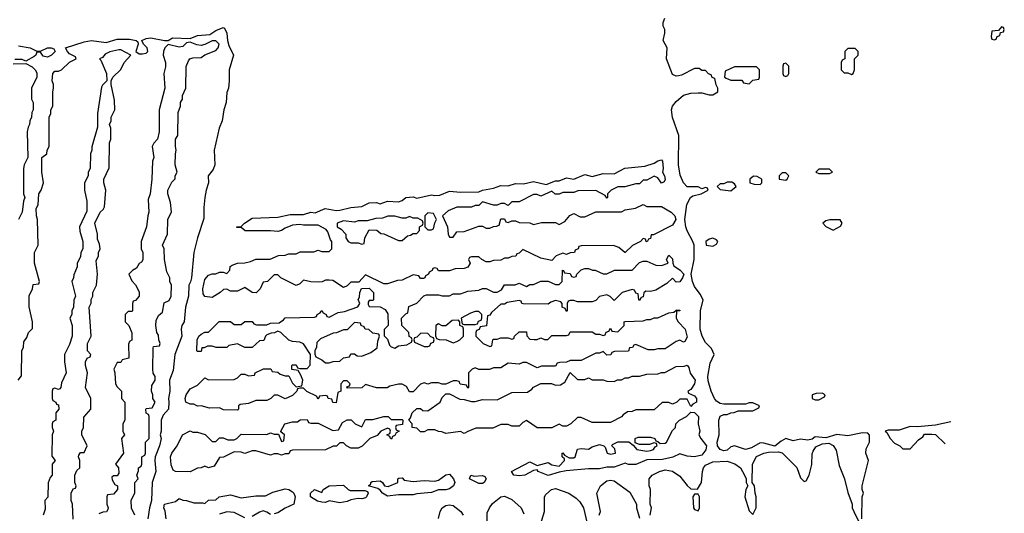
# Model space of a CAD drawing. Header units: inches. Extents: x 2701622 to 2964296, y 496201 to 720542.
# Tile 204 of 256: x 2801677 to 2807066, y 701440 to 704145. Entities that reach past the tile are written whole.
import ezdxf

# ---------------------------------------------------------------- set-up
doc = ezdxf.new("R2010")
doc.units = ezdxf.units.IN
doc.header["$MEASUREMENT"] = 0
doc.layers.add('C8700', color=7, linetype='Continuous')

msp = doc.modelspace()

# ---------------------------------------------------------------- linework, layer by layer
at = {"layer": 'C8700', "color": 4, "elevation": 4}
for points in [[(2806286, 701410), (2806288, 701530), (2806295.3, 701550), (2806288.7, 701570), (2806288.7, 701590), (2806322, 701730), (2806309, 701770), (2806310, 701794), (2806328.7, 701830), (2806328.4, 701868.4), (2806319, 701879), (2806290, 701881.2), (2806210, 701865.1), (2806150, 701872.3), (2806090, 701853.2), (2806030, 701859), (2806014.4, 701845.6), (2805990, 701840.9), (2805950, 701846), (2805910, 701838), (2805870, 701849.3), (2805844.1, 701835.9), (2805810, 701808), (2805750, 701825.2), (2805730, 701826), (2805681.6, 701798.4), (2805650.4, 701789.6), (2805590, 701809.5), (2805570, 701803.7), (2805550, 701786.6), (2805530, 701782), (2805510, 701789.2), (2805496.2, 701810), (2805495.1, 701830), (2805506, 701870), (2805504, 701950), (2805510, 701972), (2805530, 701982), (2805550, 701982), (2805568.4, 701991.6), (2805587.3, 701992.7), (2805610, 702002), (2805690, 702002), (2805722, 702018), (2805726, 702030), (2805690, 702046), (2805670, 702046), (2805650, 702038), (2805530, 702038), (2805510, 702042), (2805490, 702055.3), (2805479, 702070), (2805460.9, 702110), (2805445.4, 702165.4), (2805443.7, 702190), (2805456.5, 702263.5), (2805478, 702310), (2805463.1, 702343.1), (2805430, 702375.3), (2805412.7, 702410), (2805400.7, 702450), (2805403.7, 702550), (2805418, 702610), (2805401.2, 702641.2), (2805370, 702682), (2805359.3, 702710), (2805352.7, 702750), (2805369.3, 702830.7), (2805368.9, 702908.9), (2805362, 702930), (2805330, 702988), (2805322.7, 703010), (2805318, 703050), (2805327.5, 703132.5), (2805349, 703171), (2805361.2, 703178.8), (2805406, 703190), (2805446, 703210), (2805442, 703222), (2805430, 703226), (2805410, 703218), (2805390, 703228), (2805330, 703228), (2805309.3, 703250), (2805292.5, 703292.5), (2805282.9, 703350), (2805285.2, 703510), (2805250, 703608), (2805243.7, 703650), (2805249.4, 703670), (2805270, 703696), (2805310, 703731.3), (2805350, 703742), (2805390, 703744.7), (2805410, 703744.7), (2805450, 703732), (2805470, 703732), (2805498, 703750), (2805498, 703770), (2805488.4, 703788.4), (2805482, 703822), (2805467.3, 703827.3), (2805462, 703842), (2805447.3, 703847.3), (2805430, 703866), (2805410, 703866), (2805396.4, 703876.4), (2805370, 703878), (2805299.6, 703840.4), (2805283.6, 703836.4), (2805270, 703835.3), (2805250, 703844), (2805217.2, 703930), (2805221.2, 703990), (2805199, 704030), (2805208.7, 704070), (2805208.7, 704090), (2805198, 704110), (2805198, 704130), (2805207.3, 704152.7)], [(2801668, 702170), (2801687.3, 702192.7), (2801688, 702330), (2801698, 702350), (2801700.4, 702379.6), (2801716.4, 702403.6), (2801726, 702430), (2801747.3, 702452.7), (2801748, 702490), (2801728.4, 702571.6), (2801728.9, 702631.1), (2801748, 702670), (2801750, 702694), (2801782, 702698), (2801786, 702710), (2801758, 702810), (2801758, 702870), (2801778, 702910), (2801775.3, 703050), (2801768.7, 703070), (2801768, 703110), (2801778, 703130), (2801782, 703190), (2801795.3, 703210), (2801808, 703250), (2801798, 703310), (2801798, 703390), (2801826, 703410), (2801828, 703430), (2801838, 703450), (2801838, 703610), (2801848, 703630), (2801848, 703650), (2801858, 703670), (2801858, 703750), (2801862, 703770), (2801862, 703790), (2801855.3, 703810), (2801858, 703850), (2801870, 703862), (2801890, 703862), (2801906, 703870), (2801950, 703912), (2801986, 703930), (2801982, 703942), (2801950, 703958), (2801938, 703970), (2801928, 703990), (2802030, 704022.8), (2802070, 704030.8), (2802150, 704018.8), (2802210, 704037.3), (2802278.5, 704038.5), (2802314, 704030), (2802323.6, 704023.6), (2802326, 704010), (2802312, 703970), (2802330, 703958), (2802350, 703958), (2802370, 703962), (2802378, 703970), (2802375.3, 703990), (2802355.3, 704010), (2802346, 704030), (2802370, 704042), (2802395.3, 704044.7), (2802470, 704031), (2802490, 704031.3), (2802514, 704046), (2802610, 704042), (2802650, 704057.3), (2802717.2, 704062.8), (2802750, 704084.7), (2802790, 704102), (2802798, 704098), (2802811, 704071), (2802814, 704030), (2802822.5, 704002.5), (2802847.3, 703950), (2802823.8, 703870), (2802823, 703810), (2802819.1, 703770), (2802810, 703746), (2802807.7, 703690), (2802794, 703650), (2802785.5, 703590), (2802768, 703550), (2802742, 703430), (2802745.5, 703350), (2802735.8, 703324.2), (2802707.7, 703290), (2802710.8, 703250), (2802697.3, 703210), (2802690.7, 703170.7), (2802684.9, 703115.1), (2802685.2, 703054.8), (2802650.7, 702950), (2802630.6, 702870), (2802617.1, 702730), (2802612.2, 702707.8), (2802602, 702690), (2802600.7, 702630), (2802584.9, 702570), (2802576.3, 702490), (2802564, 702470), (2802560.7, 702450), (2802564, 702410), (2802526, 702310), (2802517.1, 702222.9), (2802497.3, 702170), (2802499.1, 702110), (2802490.7, 702070), (2802494, 702050), (2802490.8, 702010), (2802461.4, 701978.6), (2802450.7, 701950), (2802450.6, 701890), (2802446, 701870), (2802450.6, 701849.4), (2802442.8, 701810), (2802418.8, 701750), (2802416, 701730), (2802422.8, 701670), (2802402.8, 701610), (2802399.1, 701510), (2802387.3, 701470), (2802378, 701410)], [(2802308, 701430), (2802289.1, 701469.1), (2802288, 701510), (2802307.3, 701552.7), (2802308, 701610), (2802326, 701630), (2802318, 701650), (2802327.3, 701672.7), (2802328, 701690), (2802342, 701698), (2802346, 701710), (2802346, 701750), (2802362, 701758), (2802366, 701770), (2802366, 701830), (2802386, 701850), (2802386, 701970), (2802382, 701982), (2802368.4, 701988.4), (2802368, 702010), (2802370, 702014), (2802402, 702018), (2802418, 702050), (2802406, 702070), (2802406, 702090), (2802398, 702110), (2802400.4, 702139.6), (2802418, 702170), (2802418, 702190), (2802408.4, 702208.4), (2802406, 702230), (2802407.3, 702347.3), (2802410, 702354), (2802442, 702358), (2802446, 702370), (2802438, 702390), (2802436.4, 702416.4), (2802428, 702430), (2802422, 702470), (2802423.1, 702496.9), (2802436.4, 702523.6), (2802458, 702542), (2802467.3, 702592.7), (2802494.6, 702605.4), (2802506, 702630), (2802508, 702690), (2802498, 702710), (2802498, 702730), (2802483.1, 702763.1), (2802468.7, 702830), (2802468.4, 702888.4), (2802458, 702910), (2802486, 702970), (2802488, 703050), (2802507.3, 703092.7), (2802503.1, 703143.1), (2802488.7, 703190), (2802488.7, 703210), (2802510, 703254), (2802527.3, 703272.7), (2802528, 703290), (2802538, 703310), (2802528.7, 703350), (2802528.9, 703408.9), (2802534, 703430), (2802529, 703450), (2802529, 703490), (2802542, 703510), (2802544.7, 703635.3), (2802558, 703670), (2802558, 703690), (2802568, 703710), (2802568, 703730), (2802586, 703770), (2802588.4, 703888.4), (2802600.2, 703919.8), (2802609.1, 703930.9), (2802624.7, 703935.3), (2802670, 703938), (2802690, 703951.3), (2802750, 703976), (2802764, 703990), (2802768.7, 704010), (2802750, 704028.7), (2802730, 704028.7), (2802690, 704008.7), (2802670, 704004), (2802646.3, 704006.3), (2802610, 704022), (2802599.6, 704020.4), (2802590, 704018), (2802570, 703997.2), (2802550, 703993.2), (2802490, 704008.7), (2802471.3, 703990), (2802464.7, 703970), (2802462, 703950), (2802474.8, 703910), (2802474.4, 703885.6), (2802466, 703850), (2802471, 703770), (2802441, 703650), (2802441, 703530), (2802430.7, 703489.3), (2802411.1, 703468.9), (2802402, 703450), (2802411, 703390), (2802404.7, 703370), (2802401, 703270), (2802391, 703190), (2802381, 703159), (2802384.7, 703090), (2802378, 703070), (2802371.1, 703008.9), (2802342, 702930), (2802342, 702890), (2802351, 702870), (2802350.9, 702829.1), (2802343.6, 702816.4), (2802331.6, 702808.4), (2802316.9, 702783.1), (2802294, 702770), (2802274, 702750), (2802290, 702714), (2802311.6, 702691.6), (2802330, 702654), (2802331.3, 702630), (2802310, 702606), (2802298, 702602), (2802294, 702590), (2802294, 702550), (2802290, 702546), (2802270, 702546), (2802254, 702530), (2802254, 702490), (2802274, 702470), (2802291.6, 702428.4), (2802291.6, 702388.4), (2802278, 702382), (2802272.7, 702367.3), (2802274, 702290), (2802238, 702282), (2802230, 702266), (2802210, 702266), (2802192, 702230), (2802198, 702210), (2802202, 702150), (2802210, 702134), (2802234, 702110), (2802234, 702070), (2802251.6, 702048.4), (2802252, 701950), (2802242, 701930), (2802242, 701890), (2802251, 701870), (2802234, 701850), (2802244.7, 701770), (2802202, 701710), (2802218, 701690), (2802219.6, 701660.4), (2802210, 701646), (2802190, 701646), (2802182, 701638), (2802183.6, 701623.6), (2802198, 701598), (2802212, 701590), (2802212, 701570), (2802190, 701546), (2802158, 701542), (2802154, 701530), (2802154, 701490), (2802162, 701470), (2802159.6, 701460.4), (2802151.6, 701448.4), (2802132.7, 701447.3), (2802110, 701438)], [(2801670, 704002), (2801734, 703990), (2801770, 703972), (2801790, 703972), (2801830, 703991.3), (2801850, 703991), (2801864.7, 703984.7), (2801872, 703970), (2801852, 703950), (2801830, 703939), (2801804.7, 703944.7), (2801790, 703966), (2801770, 703966), (2801764.7, 703950), (2801756.8, 703943.2), (2801710, 703918), (2801690, 703926), (2801650, 703926)], [(2801970, 701408.7), (2801966, 701490), (2801958, 701510), (2801958, 701550), (2801970, 701574), (2801982, 701578), (2801986, 701590), (2801978, 701610), (2801978, 701650), (2801990, 701674), (2802006, 701690), (2802006, 701730), (2801998, 701750), (2802000.4, 701759.6), (2802010, 701774), (2802030, 701774), (2802046, 701810), (2802018, 701870), (2802018, 701890), (2802026, 701910), (2802027.3, 701967.3), (2802066, 702010), (2802066, 702070), (2802038, 702130), (2802048, 702210), (2802038, 702250), (2802038, 702270), (2802046, 702290), (2802062, 702298), (2802066, 702310), (2802048, 702330), (2802048, 702370), (2802068, 702410), (2802058, 702570), (2802068.4, 702591.6), (2802068.9, 702611.1), (2802078, 702630), (2802078, 702650), (2802098, 702690), (2802102, 702750), (2802096.4, 702823.6), (2802108, 702850), (2802108, 702870), (2802118, 702890), (2802114.6, 702914.6), (2802103.1, 702943.1), (2802102, 702970), (2802088.7, 703030), (2802118, 703090), (2802134.6, 703105.4), (2802140.4, 703119.6), (2802148, 703210), (2802138, 703250), (2802138, 703270), (2802167.3, 703332.7), (2802168.7, 703470), (2802175.3, 703490), (2802175.3, 703550), (2802168, 703570), (2802178, 703590), (2802178, 703610), (2802198, 703650), (2802196.4, 703703.6), (2802178, 703790), (2802178, 703810), (2802186, 703830), (2802230, 703872), (2802249.1, 703910.9), (2802286, 703950), (2802230, 703979), (2802219.3, 703979.3), (2802170, 703969), (2802144.5, 703955.5), (2802130, 703938), (2802114, 703930), (2802122, 703922), (2802152, 703850), (2802154, 703810), (2802130, 703786), (2802125.4, 703774.6), (2802102, 703630), (2802103.6, 703556.4), (2802071.6, 703448.4), (2802071.1, 703428.9), (2802064.7, 703410), (2802062, 703330), (2802052, 703310), (2802052, 703290), (2802032, 703250), (2802032, 703210), (2802044.7, 703150), (2802043.6, 703096.4), (2802004.7, 703010), (2802005.4, 702985.4), (2802022, 702930), (2802022, 702890), (2802012, 702870), (2802010, 702846), (2801992, 702810), (2801991.3, 702790), (2801972.7, 702747.3), (2801972, 702730), (2801962, 702710), (2801982, 702630), (2801972.7, 702607.3), (2801972, 702570), (2801962, 702550), (2801962, 702530), (2801952, 702510), (2801964.7, 702470), (2801964.7, 702410), (2801950, 702366), (2801922, 702310), (2801922, 702270), (2801931, 702210), (2801905.4, 702154.6), (2801902, 702130), (2801896.9, 702123.1), (2801890, 702118), (2801870, 702126), (2801858, 702122), (2801854, 702110), (2801854, 702070), (2801858, 702058), (2801874, 702050), (2801878, 702038), (2801890, 702034), (2801892, 702010), (2801874, 701990), (2801874, 701950), (2801858, 701942), (2801854, 701930), (2801854, 701910), (2801862, 701890), (2801854, 701870), (2801852.7, 701752.7), (2801872, 701730), (2801854, 701710), (2801854, 701650), (2801843.6, 701636.4), (2801832.7, 701607.3), (2801831.1, 701528.9), (2801814, 701510), (2801816.9, 701463.1), (2801804.7, 701430)], [(2801642, 703902), (2801710, 703904.7), (2801745.4, 703885.4), (2801762, 703870), (2801770, 703854), (2801771.3, 703830), (2801742, 703770), (2801742, 703710), (2801751.3, 703690), (2801751.3, 703650), (2801743.6, 703636.4), (2801742, 703610), (2801732, 703590), (2801731.3, 703570), (2801723.6, 703556.4), (2801718, 703530), (2801722, 703390), (2801702, 703350), (2801698, 703330), (2801698, 703190), (2801704.7, 703170), (2801698, 703150), (2801691.3, 703090), (2801671.3, 703050)], [(2806773.4, 701941.2), (2806690, 701924), (2806590, 701914), (2806550, 701915.3), (2806490, 701896), (2806430, 701895.3), (2806414, 701890), (2806423.6, 701883.6), (2806442, 701850), (2806465.4, 701825.4), (2806494, 701810), (2806510, 701794), (2806550, 701794), (2806596.4, 701843.6), (2806620.4, 701859.6), (2806630, 701874), (2806670, 701874), (2806690, 701872), (2806742.8, 701821.4)], [(2805128, 701430), (2805135.3, 701470), (2805128, 701490), (2805128.7, 701570), (2805122, 701590), (2805122, 701630), (2805138, 701650), (2805178, 701670), (2805210, 701678.8), (2805250, 701671), (2805290, 701644.7), (2805330, 701592), (2805350, 701574), (2805387.3, 701572.7), (2805408.7, 701610), (2805414, 701670), (2805419, 701690), (2805430, 701704.7), (2805470, 701722.8), (2805550, 701726), (2805590.7, 701710.7), (2805622, 701690), (2805644.7, 701650), (2805654, 701630), (2805654, 701610), (2805662, 701590), (2805652, 701570), (2805646, 701530), (2805670, 701454), (2805690, 701434), (2805708, 701470), (2805708.7, 701530), (2805702, 701550), (2805698, 701590), (2805686, 701610), (2805688.7, 701710), (2805709.3, 701750.7), (2805749.3, 701770.7), (2805776, 701776), (2805830, 701778), (2805850, 701771.3), (2805930.9, 701690.9), (2805950, 701634), (2805970, 701614), (2805982, 701618), (2805998, 701650), (2806012.9, 701707.1), (2806013.6, 701766.4), (2806019, 701781), (2806035.3, 701804.7), (2806070, 701821), (2806105.4, 701825.4), (2806130, 701811.3), (2806146.4, 701786.4), (2806162.5, 701702.5), (2806190.8, 701630), (2806210, 701554), (2806234, 701490), (2806234, 701470), (2806242, 701450), (2806270, 701394)], [(2804848.7, 701430), (2804855.3, 701450), (2804835.3, 701550), (2804855.3, 701590), (2804890, 701618), (2804910, 701621), (2804930, 701618), (2805016.9, 701556.9), (2805052, 701490), (2805052, 701470), (2805070, 701414)], [(2802478.4, 701410), (2802472.5, 701452.5), (2802465.2, 701470), (2802469, 701490), (2802530, 701504.7), (2802550, 701522), (2802570, 701512), (2802590, 701511.3), (2802630, 701498), (2802678, 701498), (2802690, 701494), (2802710, 701512), (2802750, 701514), (2802768.9, 701531.1), (2802830, 701541), (2802890, 701524.7), (2802970, 701536), (2803023.1, 701536.9), (2803063.2, 701556.8), (2803130, 701574.8), (2803150, 701571), (2803170, 701558), (2803178, 701550), (2803184.7, 701530), (2803178, 701490), (2803130, 701469.2), (2803090, 701443.6), (2803070, 701437.6)], [(2804518, 701350), (2804548.7, 701450), (2804548.7, 701530), (2804556.4, 701543.6), (2804588, 701570), (2804610, 701576), (2804682, 701550), (2804723.6, 701523.6), (2804743.6, 701503.6), (2804762, 701470), (2804783.6, 701383.6)], [(2803968.9, 701411.1), (2803978, 701450), (2803988.7, 701470), (2804010, 701482.8), (2804030, 701486.8), (2804050, 701482.8), (2804091.3, 701450), (2804104.7, 701430)], [(2804235.3, 701370), (2804236.4, 701443.6), (2804248, 701470), (2804265.6, 701494.4), (2804310, 701531), (2804330, 701534.8), (2804370, 701516), (2804422, 701470), (2804436.9, 701436.9)], [(2802910, 701415.1), (2802850, 701444), (2802810, 701449), (2802770, 701435.3)], [(2803050, 701434), (2803030, 701447.3), (2803010, 701453.2), (2802990, 701446.6), (2802950, 701423)]]:
    msp.add_lwpolyline(points, dxfattribs=at)
for points in [[(2807050, 704106), (2807034, 704086), (2806998, 704082), (2806994, 704050), (2806998, 704038), (2807010, 704034), (2807022, 704038), (2807027.3, 704052.7), (2807042, 704058), (2807046, 704074), (2807062, 704078), (2807066, 704090), (2807062, 704102)], [(2806250, 703986), (2806210, 703986), (2806194, 703970), (2806194, 703930), (2806178, 703922), (2806174, 703910), (2806174, 703870), (2806190, 703854), (2806210, 703854), (2806230, 703844.7), (2806238, 703850), (2806246, 703870), (2806246, 703930), (2806266, 703950), (2806266, 703970)], [(2805710, 703886), (2805590, 703886), (2805538, 703862), (2805534, 703830), (2805543.6, 703823.6), (2805570, 703814), (2805630, 703814), (2805638, 703798), (2805670, 703794), (2805690, 703814), (2805722, 703818), (2805726, 703830), (2805726, 703870)], [(2805870, 703906), (2805858, 703902), (2805854, 703890), (2805854, 703850), (2805858, 703838), (2805870, 703834), (2805882, 703838), (2805886, 703850), (2805886, 703890)], [(2805189, 703249), (2805170, 703278), (2805150, 703288), (2805110, 703266), (2805090, 703266), (2805070, 703246), (2805050, 703246), (2804988.4, 703228.4), (2804950, 703228), (2804914, 703210), (2804894, 703190), (2804894, 703170), (2804890, 703166), (2804882, 703182), (2804830, 703208), (2804732.7, 703207.3), (2804710, 703198), (2804650, 703198), (2804630, 703188), (2804608.4, 703188.4), (2804590, 703206), (2804530, 703178), (2804510, 703186), (2804490, 703186), (2804410, 703146), (2804370, 703146), (2804350, 703126), (2804330, 703138), (2804310, 703138), (2804290, 703128), (2804270, 703128), (2804210, 703146), (2804190, 703126), (2804170, 703126), (2804150, 703118), (2804070, 703118), (2804022, 703098), (2803992, 703070), (2804018, 703010), (2804022, 702970), (2804030, 702954), (2804050, 702954), (2804070, 702982), (2804110, 702984.7), (2804190, 703014), (2804210, 703014), (2804230, 703002), (2804250, 703002), (2804270, 703012), (2804287.3, 703012.7), (2804302, 703018), (2804310, 703054), (2804330, 703054), (2804338, 703038), (2804350, 703034), (2804370, 703042), (2804390, 703042), (2804410, 703034), (2804470, 703032), (2804490, 703022), (2804532.7, 703032.7), (2804610, 703034), (2804630, 703022), (2804660.4, 703039.6), (2804688.9, 703071.1), (2804710, 703082), (2804745.4, 703065.4), (2804770, 703064.7), (2804830, 703092), (2804970, 703092), (2804990, 703102), (2805047.3, 703112.7), (2805090, 703132), (2805110, 703122), (2805190, 703122), (2805242.8, 703090), (2805262, 703070), (2805267.3, 703050), (2805250, 703019), (2805146, 702966), (2805134, 702966), (2805130, 702946), (2805118, 702942), (2805111.6, 702928.4), (2805106, 702930), (2805102, 702942), (2805090, 702946), (2805074, 702930), (2805031.6, 702908.4), (2804991.6, 702868.4), (2804988.4, 702868.4), (2804956.4, 702896.4), (2804927.3, 702907.3), (2804750, 702906), (2804738, 702902), (2804734, 702890), (2804718, 702882), (2804714, 702870), (2804690, 702868), (2804670, 702858), (2804650, 702866), (2804614, 702850), (2804590, 702826), (2804530, 702838), (2804430, 702886), (2804410, 702866), (2804398, 702862), (2804391.6, 702848.4), (2804370, 702848), (2804350, 702838), (2804330, 702838), (2804310, 702828), (2804270, 702826), (2804250, 702818), (2804230, 702818), (2804206, 702830), (2804190, 702846), (2804150, 702846), (2804138, 702842), (2804134, 702830), (2804142, 702810), (2804130, 702788), (2804110, 702782), (2804059.6, 702780.4), (2804030, 702768), (2803970, 702768), (2803962, 702782), (2803950, 702786), (2803938, 702782), (2803934, 702770), (2803918, 702762), (2803914, 702750), (2803898, 702742), (2803894, 702730), (2803887.3, 702727.3), (2803870, 702726), (2803862, 702742), (2803830, 702746), (2803770, 702718), (2803744.7, 702715.3), (2803690, 702698), (2803670, 702698), (2803570, 702746), (2803532.7, 702707.3), (2803490, 702706), (2803470, 702686), (2803450, 702678), (2803390, 702715.3), (2803370, 702718), (2803350, 702718), (2803331.6, 702708.4), (2803310, 702706), (2803270, 702708), (2803230, 702718), (2803210, 702698), (2803190, 702688.7), (2803106, 702730), (2803090, 702746), (2803070, 702746), (2803034, 702710), (2803010, 702706), (2802994, 702670), (2802971.1, 702648.9), (2802949.2, 702649.2), (2802910, 702678), (2802870, 702658), (2802830, 702658), (2802810, 702668), (2802792.7, 702667.3), (2802774, 702650), (2802730, 702622), (2802690, 702628), (2802682, 702642), (2802679, 702670), (2802690, 702722), (2802710, 702744.7), (2802730, 702752), (2802750, 702752), (2802770, 702762), (2802790, 702762), (2802810, 702754), (2802827.3, 702772.7), (2802828.4, 702791.6), (2802840.4, 702799.6), (2802868.9, 702811.1), (2802910, 702812), (2802940.4, 702819.6), (2802970, 702832), (2803047.3, 702832.7), (2803092.7, 702852.7), (2803130, 702854), (2803150, 702862), (2803190, 702862), (2803212.7, 702872.7), (2803287.3, 702872.7), (2803310, 702882), (2803330, 702874), (2803370, 702874), (2803386, 702890), (2803386, 702930), (2803378, 702938), (2803363.1, 702983.1), (2803355.3, 702995.3), (2803310, 703018), (2803230, 703018), (2803210, 703022), (2803170, 703018), (2803130, 703002), (2803110.8, 702989.2), (2803090, 702984), (2803050, 702988.7), (2802911.6, 702988.4), (2802890, 703006), (2802866, 703006), (2802866, 703010), (2802890, 703012), (2802908, 703030), (2802950, 703058), (2803090, 703062.8), (2803156.9, 703076.9), (2803230, 703078), (2803270, 703091), (2803293.6, 703086.4), (2803349.4, 703110.6), (2803410, 703098.8), (2803430, 703101), (2803490, 703114.8), (2803550, 703121), (2803590, 703141), (2803630, 703142.8), (2803650, 703136), (2803690.9, 703150.9), (2803750, 703146), (2803770, 703154.8), (2803790, 703170.7), (2803830, 703173.4), (2803850, 703166.8), (2803930, 703184.7), (2803950, 703181), (2803976.5, 703183.5), (2804030, 703206), (2804090, 703198.8), (2804190, 703202), (2804210, 703211.3), (2804270, 703221), (2804310, 703236), (2804350, 703234.8), (2804390, 703246.8), (2804434, 703246), (2804490, 703258), (2804558, 703242), (2804610, 703262), (2804630, 703262), (2804670, 703278), (2804710, 703271.3), (2804770, 703296), (2804810, 703284.7), (2804870, 703302.8), (2804930, 703301), (2804989.5, 703330.5), (2805098, 703342), (2805150, 703358), (2805170, 703371.3), (2805190, 703376), (2805196, 703370), (2805198.8, 703330), (2805194.8, 703310), (2805206, 703290), (2805210.6, 703269.4), (2805203.6, 703256.4), (2805194, 703250)], [(2806110, 703326), (2806050, 703326), (2806034, 703310), (2806050, 703302), (2806110, 703302), (2806126, 703310)], [(2805692.7, 703287.3), (2805674, 703270), (2805674, 703250), (2805696.4, 703243.6), (2805730, 703242), (2805738, 703250), (2805738, 703270), (2805714, 703286)], [(2805870, 703306), (2805850, 703306), (2805834, 703290), (2805834, 703270), (2805870, 703264.7), (2805878, 703270), (2805886, 703290)], [(2805550, 703255.3), (2805530, 703246), (2805510, 703246), (2805494, 703230), (2805510, 703214), (2805570, 703206.8), (2805598, 703230), (2805590, 703246), (2805574.6, 703254.6)], [(2803730, 703068.7), (2803691.6, 703068.4), (2803663.6, 703056.4), (2803625.4, 703054.6), (2803578, 703042), (2803530, 703042), (2803510, 703035.3), (2803450, 703042), (2803414, 703030), (2803414, 703010), (2803436.9, 702996.9), (2803462, 702970), (2803462, 702950), (2803474, 702930), (2803490, 702922), (2803530, 702922), (2803550, 702914), (2803562, 702918), (2803566, 702950), (2803590, 702994), (2803631.6, 702991.6), (2803652.7, 702972.7), (2803670, 702972), (2803750, 702934), (2803770, 702934), (2803800.4, 702959.6), (2803816.4, 702963.6), (2803830, 702974), (2803850, 702974), (2803866, 702990), (2803866, 703010), (2803882, 703018), (2803886, 703030), (2803882, 703042), (2803856.4, 703056.4), (2803830, 703058), (2803810, 703066), (2803790, 703058), (2803770, 703058)], [(2803910, 703086), (2803894, 703070), (2803894, 703010), (2803910, 702994), (2803930, 702994), (2803942, 702998), (2803948.4, 703031.6), (2803958, 703050), (2803942, 703082)], [(2806111.6, 703048.4), (2806090, 703042), (2806072, 703030), (2806090, 703012), (2806130, 702992), (2806150, 703002), (2806170, 703014), (2806178, 703030), (2806167.3, 703047.3)], [(2805470, 702948), (2805450, 702942), (2805432, 702930), (2805434, 702910), (2805470, 702904.7), (2805490, 702914), (2805498, 702930), (2805490, 702938)], [(2805270, 702706), (2805250, 702728), (2805219.8, 702700.2), (2805158, 702662), (2805130, 702655.3), (2805103.6, 702656.4), (2805092.7, 702647.3), (2805090, 702626), (2805078, 702622), (2805070, 702606), (2805066, 702610), (2805062, 702642), (2805050, 702646), (2805042, 702662), (2805030, 702666), (2804974, 702650), (2804930, 702606), (2804908.4, 702628.4), (2804890, 702638), (2804850, 702628), (2804830, 702606), (2804810, 702598), (2804730, 702598), (2804710, 702606), (2804690, 702606), (2804678, 702602), (2804674, 702590), (2804674, 702550), (2804670, 702546), (2804662, 702562), (2804646, 702570), (2804646, 702590), (2804638, 702598), (2804610, 702606), (2804583.6, 702596.4), (2804570, 702586), (2804432.7, 702587.3), (2804426, 702590), (2804422, 702602), (2804410, 702606), (2804345.4, 702594.6), (2804330, 702586), (2804310, 702586), (2804259.6, 702540.4), (2804250, 702526), (2804238, 702522), (2804232.7, 702467.3), (2804198, 702462), (2804192.7, 702447.3), (2804178, 702442), (2804174, 702430), (2804174, 702410), (2804190, 702394), (2804214, 702370), (2804250, 702354), (2804262, 702358), (2804266, 702390), (2804270, 702394), (2804290, 702394), (2804310, 702402), (2804350, 702402), (2804370, 702394), (2804382, 702398), (2804386, 702410), (2804410, 702434), (2804450, 702434), (2804452.7, 702412.7), (2804470, 702394), (2804492.7, 702392.7), (2804510, 702392), (2804530, 702402), (2804550, 702392), (2804567.3, 702392.7), (2804590, 702414), (2804670, 702414), (2804682, 702418), (2804690, 702434), (2804810, 702434), (2804830, 702422), (2804850, 702422), (2804870, 702414), (2804882, 702418), (2804887.3, 702432.7), (2804902, 702438), (2804910, 702454), (2804918, 702438), (2804950, 702434), (2804986, 702470), (2804986, 702490), (2804990, 702492), (2805090, 702494), (2805110, 702502), (2805130, 702502), (2805150, 702512), (2805170, 702512), (2805230, 702538), (2805258, 702542), (2805270, 702554), (2805290, 702554), (2805290, 702548.7), (2805272.7, 702547.3), (2805270.8, 702510), (2805280.7, 702490), (2805318.8, 702450), (2805330, 702406), (2805318, 702382), (2805310, 702378), (2805290, 702388.7), (2805270, 702382), (2805210, 702342), (2805170, 702342), (2805150, 702335.3), (2805116.4, 702336.4), (2805050, 702366), (2805038, 702362), (2805031.6, 702348.4), (2805014, 702346), (2805010, 702328), (2804932.7, 702327.3), (2804918, 702322), (2804911.6, 702308.4), (2804890, 702306), (2804870, 702326), (2804850, 702318), (2804830, 702318), (2804750, 702278), (2804690, 702278), (2804670, 702268), (2804632.7, 702267.3), (2804618, 702262), (2804610, 702246), (2804532.7, 702247.3), (2804510, 702238), (2804450, 702266), (2804430, 702266), (2804410, 702258), (2804350, 702262), (2804310, 702238), (2804270, 702238), (2804248.4, 702228.4), (2804190, 702228), (2804170, 702238), (2804154, 702230), (2804134, 702210), (2804134, 702130), (2804130, 702126), (2804122, 702142), (2804088.4, 702148.4), (2804082, 702162), (2804070, 702166), (2804050, 702166), (2804010, 702148), (2803990, 702148), (2803970, 702155.3), (2803930, 702155.3), (2803910, 702148.7), (2803890, 702155.3), (2803870, 702148), (2803830, 702106), (2803810, 702106), (2803794.6, 702134.6), (2803770, 702148), (2803750, 702148), (2803703.6, 702136.4), (2803688.4, 702128.4), (2803630, 702128), (2803570, 702146), (2803550, 702128), (2803470, 702126), (2803467.3, 702132.7), (2803482, 702138), (2803486, 702150), (2803470, 702166), (2803450, 702166), (2803434, 702150), (2803434, 702110), (2803418, 702102), (2803410, 702046), (2803390, 702048), (2803386, 702066), (2803366, 702070), (2803362, 702082), (2803350, 702086), (2803318, 702082), (2803310, 702066), (2803302, 702082), (2803248.4, 702108.4), (2803230, 702126), (2803210, 702126), (2803198, 702122), (2803194, 702110), (2803170, 702086), (2803130, 702068), (2803090, 702088), (2803070, 702088), (2803051.1, 702068.9), (2803030, 702058), (2802970, 702058), (2802930, 702042), (2802883.6, 702036.4), (2802874, 702030), (2802874, 702010), (2802870, 702006), (2802792.7, 702007.3), (2802770, 702018), (2802716.4, 702016.4), (2802670, 702028.7), (2802650, 702028), (2802630, 702038), (2802610, 702038), (2802586, 702050), (2802582, 702070), (2802588.7, 702090), (2802610, 702122), (2802650, 702142), (2802690, 702182), (2802710, 702172), (2802850, 702174), (2802870, 702182), (2802890, 702202), (2802910, 702202), (2802930, 702194), (2802962, 702198), (2802966, 702210), (2803011.1, 702231.1), (2803051.6, 702231.6), (2803058, 702218), (2803090, 702214), (2803102, 702202), (2803130, 702194), (2803150, 702194), (2803170, 702154), (2803190, 702134), (2803222, 702138), (2803226, 702170), (2803216.4, 702196.4), (2803202, 702222), (2803167.3, 702227.3), (2803166, 702250), (2803170, 702254), (2803190, 702254), (2803198, 702238), (2803210, 702234), (2803250, 702234), (2803267.3, 702252.7), (2803268, 702310), (2803230, 702368), (2803210, 702378), (2803170, 702382), (2803150, 702388.7), (2803106, 702430), (2803090, 702438), (2803071.6, 702428.4), (2803052.7, 702427.3), (2803030, 702418), (2803022, 702410), (2803012.7, 702387.3), (2802990, 702386), (2802950, 702348), (2802908.9, 702348.9), (2802870, 702368), (2802821, 702359), (2802810, 702348), (2802751.6, 702348.4), (2802730, 702355.3), (2802704.7, 702355.3), (2802686, 702346), (2802674, 702346), (2802670, 702326), (2802650, 702326), (2802646, 702330), (2802648, 702390), (2802658, 702410), (2802670, 702422), (2802690, 702432), (2802710, 702432), (2802769.2, 702490.8), (2802830, 702491.3), (2802850, 702474), (2802890, 702474), (2802910, 702491.3), (2802950, 702492), (2802958, 702478), (2802972.7, 702472.7), (2803030, 702472), (2803050, 702482), (2803096.4, 702483.6), (2803120.4, 702499.6), (2803130, 702512), (2803290, 702514), (2803302, 702518), (2803306, 702530), (2803322, 702538), (2803330, 702552), (2803338, 702538), (2803354, 702530), (2803358, 702518), (2803370, 702514), (2803420.4, 702539.6), (2803454.6, 702545.4), (2803528.4, 702571.6), (2803538, 702590), (2803528.9, 702611.1), (2803536.4, 702623.6), (2803538, 702650), (2803547.3, 702672.7), (2803590, 702674), (2803614, 702650), (2803614, 702610), (2803610, 702606), (2803590, 702606), (2803583.6, 702596.4), (2803583.6, 702583.6), (2803590, 702574), (2803650, 702572), (2803676.9, 702556.9), (2803692.7, 702532.7), (2803694, 702470), (2803672.7, 702447.3), (2803672.7, 702412.7), (2803690, 702394), (2803701, 702361), (2803710, 702352), (2803730, 702344.7), (2803750, 702358), (2803796.4, 702363.6), (2803822, 702378), (2803826, 702390), (2803822, 702402), (2803808.4, 702408.4), (2803806, 702430), (2803768, 702470), (2803766, 702510), (2803790, 702534), (2803802, 702538), (2803807.3, 702572.7), (2803850, 702592), (2803888.7, 702631.3), (2803903.1, 702636.9), (2803970, 702638), (2803990, 702632), (2804030, 702632), (2804050, 702642), (2804090, 702642), (2804130, 702658), (2804190, 702662), (2804210, 702672), (2804230, 702672), (2804270, 702652), (2804290, 702652), (2804314.6, 702665.4), (2804330, 702692), (2804388.4, 702691.6), (2804410, 702702), (2804450, 702682), (2804470, 702694), (2804490, 702694), (2804530, 702712), (2804570, 702712), (2804610, 702694), (2804630, 702694), (2804646, 702710), (2804648, 702772), (2804654, 702770), (2804658, 702758), (2804690, 702754), (2804698, 702738), (2804710, 702734), (2804722, 702738), (2804726, 702750), (2804750, 702774), (2804770, 702782), (2804790, 702782), (2804812.7, 702772.7), (2804827.3, 702772.7), (2804870, 702752), (2804890, 702752), (2804932.7, 702772.7), (2805030, 702772), (2805070, 702814), (2805090, 702822), (2805110, 702822), (2805159.6, 702799.6), (2805190, 702798), (2805226, 702810), (2805218, 702830), (2805230, 702854), (2805250, 702834), (2805251, 702810), (2805256.9, 702796.9), (2805292.8, 702772.8), (2805311.3, 702750), (2805304.7, 702730), (2805290, 702708)], [(2804190, 702546), (2804170, 702546), (2804143.6, 702536.4), (2804094, 702510), (2804098, 702478), (2804110, 702474), (2804170, 702474), (2804182, 702478), (2804187.3, 702492.7), (2804202, 702498), (2804206, 702510), (2804206, 702530)], [(2803510, 702486), (2803470, 702446), (2803450, 702446), (2803411.6, 702428.4), (2803392.7, 702427.3), (2803323.6, 702396.4), (2803303.6, 702376.4), (2803302, 702350), (2803292, 702330), (2803292.7, 702312.7), (2803298, 702298), (2803330, 702282), (2803350, 702264.7), (2803370, 702264.7), (2803392.7, 702272.7), (2803430, 702274), (2803448.4, 702291.6), (2803482, 702298), (2803490, 702314), (2803510, 702314), (2803523.6, 702303.6), (2803550, 702302), (2803598, 702322), (2803634, 702346), (2803636.4, 702383.6), (2803646, 702410), (2803642, 702422), (2803610, 702428), (2803587.3, 702447.3), (2803568.4, 702448.4), (2803562, 702462), (2803546, 702470), (2803542, 702482)], [(2804078, 702498), (2804043.6, 702496.4), (2804010, 702468), (2803990, 702468), (2803970, 702478), (2803954, 702470), (2803952.7, 702412.7), (2803958, 702398), (2803972.7, 702392.7), (2804011.6, 702391.6), (2804050, 702374), (2804070, 702382), (2804086, 702390), (2804106, 702410), (2804106, 702450), (2804102, 702462), (2804086, 702470), (2804086, 702490)], [(2803872.7, 702427.3), (2803850, 702406), (2803838, 702402), (2803834, 702390), (2803838, 702378), (2803890, 702354), (2803910, 702354), (2803922, 702358), (2803927.3, 702372.7), (2803942, 702378), (2803946, 702390), (2803942, 702402), (2803927.3, 702407.3), (2803910, 702426)], [(2805350, 702026), (2805330, 702066), (2805290, 702066), (2805274, 702050), (2805250, 702038), (2805230, 702048), (2805192.7, 702047.3), (2805150, 702008), (2805050, 702008), (2805030, 701998), (2805003.6, 701996.4), (2804979.6, 701980.4), (2804970, 701968), (2804910, 701938), (2804810, 701938), (2804750, 701966), (2804730, 701966), (2804694, 701930), (2804670, 701918), (2804650, 701918), (2804630, 701928), (2804590, 701908), (2804510, 701909), (2804450, 701948), (2804430, 701938), (2804410, 701918), (2804370, 701918), (2804350, 701926), (2804310, 701926), (2804267.3, 701907.3), (2804172.7, 701907.3), (2804130, 701888), (2804110, 701878), (2804090, 701888), (2804010, 701878), (2803987.3, 701887.3), (2803970, 701888), (2803950, 701898), (2803910, 701898), (2803890, 701886), (2803870, 701886), (2803850, 701906), (2803826, 701910), (2803826, 701930), (2803806, 701950), (2803816.4, 701963.6), (2803826, 701990), (2803850, 702014), (2803870, 702014), (2803883.6, 702003.6), (2803910, 702002), (2803978, 702050), (2803990, 702074), (2804010, 702094), (2804030, 702094), (2804085.4, 702065.4), (2804110, 702064.7), (2804150, 702052), (2804170, 702052), (2804210, 702064.7), (2804290, 702062), (2804370, 702102), (2804456.4, 702103.6), (2804480.4, 702119.6), (2804490, 702132), (2804530, 702152), (2804588.4, 702151.6), (2804610, 702142), (2804636.4, 702143.6), (2804660.4, 702159.6), (2804690, 702212), (2804730, 702174), (2804770, 702174), (2804790, 702182), (2804810, 702172), (2804870, 702172), (2804890, 702164.7), (2804930, 702162), (2804948.4, 702171.6), (2804970, 702172), (2804990, 702182), (2805010, 702182), (2805030, 702192), (2805070, 702192), (2805110, 702202), (2805170, 702204.7), (2805190, 702211.3), (2805208.4, 702211.6), (2805270, 702244.7), (2805314, 702246), (2805330, 702252), (2805338.8, 702238.8), (2805347.3, 702207.3), (2805374, 702170), (2805370.7, 702150), (2805350, 702118), (2805334, 702110), (2805338, 702098), (2805370, 702084.7), (2805381, 702070), (2805382, 702050), (2805361, 702039)], [(2806070, 702098), (2806036.4, 702096.4), (2806014, 702090), (2806014, 702070), (2806030, 702062), (2806050, 702062), (2806082, 702078), (2806086, 702090)], [(2803710, 701954), (2803770, 701954), (2803774, 701950), (2803772.7, 701927.3), (2803738, 701922), (2803734, 701910), (2803738, 701898), (2803754, 701890), (2803738, 701882), (2803730, 701866), (2803718, 701862), (2803712.7, 701847.3), (2803706, 701850), (2803702, 701862), (2803686, 701870), (2803702, 701878), (2803706, 701890), (2803702, 701902), (2803690, 701906), (2803654, 701890), (2803632.7, 701867.3), (2803594, 701850), (2803551.1, 701808.9), (2803530, 701798), (2803490, 701798), (2803466, 701810), (2803450, 701826), (2803430, 701826), (2803411.6, 701808.4), (2803392.7, 701807.3), (2803350, 701788), (2803170, 701786), (2803158, 701782), (2803150, 701766), (2803130, 701766), (2803110, 701758), (2803090, 701766), (2803070, 701766), (2803050, 701758), (2802970, 701782), (2802950, 701782), (2802910, 701768), (2802890, 701775.3), (2802850, 701778), (2802791.6, 701748.4), (2802770, 701746), (2802742, 701698), (2802710, 701688.7), (2802690, 701698), (2802671.1, 701688.9), (2802650, 701688), (2802610, 701668), (2802530, 701668.7), (2802516.4, 701676.4), (2802505.2, 701705.2), (2802502.7, 701750), (2802509.2, 701770), (2802539, 701810), (2802568, 701870), (2802610, 701892), (2802624.7, 701884.7), (2802650, 701884.7), (2802691.6, 701871.6), (2802730, 701834), (2802750, 701834), (2802770, 701854), (2802790, 701854), (2802816.4, 701843.6), (2802850, 701842), (2802866, 701850), (2802890, 701874), (2803030, 701872), (2803050, 701882), (2803070, 701874), (2803094, 701874), (2803110, 701834), (2803122, 701838), (2803126, 701870), (2803106, 701886), (2803106, 701890), (2803128, 701930), (2803170, 701942), (2803198, 701942), (2803212.7, 701952.7), (2803250, 701954), (2803258, 701938), (2803270, 701934), (2803310, 701934), (2803390, 701894), (2803422, 701898), (2803443.1, 701936.9), (2803470, 701952), (2803491.6, 701951.6), (2803514, 701930), (2803550, 701914), (2803570, 701954), (2803610, 701954), (2803670, 701971.3), (2803694, 701970)], [(2805370, 701749.5), (2805330, 701753.6), (2805290, 701766.6), (2805252.4, 701747.6), (2805195.5, 701735.5), (2805110, 701732.7), (2805050, 701707.6), (2805010, 701707.3), (2804990, 701715.1), (2804930, 701694), (2804890, 701693.3), (2804850, 701683.6), (2804790, 701684.5), (2804667.3, 701672.7), (2804630, 701666.6), (2804570, 701647.3), (2804515.3, 701670), (2804510, 701678), (2804490, 701675.3), (2804442, 701650), (2804410, 701645.1), (2804382, 701650), (2804369, 701670), (2804470, 701722), (2804510, 701702), (2804570, 701718), (2804590, 701706), (2804630, 701698), (2804658, 701730), (2804658, 701738), (2804646, 701750), (2804646, 701770), (2804650, 701772), (2804658, 701758), (2804684.7, 701744.7), (2804710, 701744.7), (2804718, 701750), (2804730, 701791.3), (2804750, 701796), (2804790, 701792), (2804810, 701804.7), (2804850, 701818), (2804874, 701810), (2804882, 701802), (2804892, 701770), (2804910, 701764), (2804938, 701770), (2804934, 701794), (2804918, 701810), (2804922, 701818), (2804950, 701831.3), (2805011.6, 701831.6), (2805034, 701814), (2805054, 701790), (2805110, 701781), (2805130, 701784.7), (2805146, 701790), (2805154.6, 701805.4), (2805166, 701810), (2805162, 701822), (2805150, 701826), (2805123.6, 701816.4), (2805070, 701818), (2805046, 701826), (2805046, 701850), (2805062, 701858), (2805130, 701858), (2805154, 701850), (2805158, 701838), (2805170, 701834), (2805182, 701822), (2805210, 701824.7), (2805218, 701830), (2805250, 701894), (2805266, 701910), (2805268, 701930), (2805288.9, 701951.1), (2805326, 701970), (2805350, 701994), (2805370, 701992), (2805393, 701970), (2805390.8, 701930), (2805398.8, 701890), (2805394.8, 701870), (2805404.7, 701850), (2805436.3, 701810), (2805432.7, 701787.3), (2805410, 701759.3)], [(2803830, 701541.6), (2803750, 701542), (2803690, 701535.1), (2803662, 701550), (2803650, 701568), (2803636.4, 701576.4), (2803586, 701590), (2803598, 701602), (2803598, 701610), (2803605.6, 701614.4), (2803650, 701618), (2803662, 701610), (2803674, 701590), (2803693.6, 701586.4), (2803746, 701610), (2803746, 701630), (2803752.7, 701632.7), (2803770, 701634), (2803782, 701622), (2803830, 701614.8), (2803890, 701620.7), (2803950, 701617.3), (2803970, 701621), (2804010, 701652), (2804030, 701654), (2804051.3, 701630), (2804058, 701610), (2804051, 701590), (2804030, 701575.1), (2804010, 701569.4), (2803970, 701569.3), (2803930, 701555.1), (2803850, 701547)], [(2804164.7, 701644.7), (2804210, 701646.8), (2804222, 701642), (2804230.4, 701629.6), (2804218.8, 701610), (2804210, 701604.5), (2804190, 701604.5), (2804138, 701630), (2804146, 701650)], [(2803485.4, 701565.4), (2803565.4, 701565.4), (2803579.8, 701559.8), (2803584.7, 701550), (2803576, 701530), (2803570, 701526), (2803550, 701519.3), (2803530, 701520.9), (2803490, 701514), (2803470, 701504.5), (2803430, 701498.4), (2803370, 701509.2), (2803350, 701499), (2803330, 701501.2), (2803307.2, 701507.2), (2803268, 701530), (2803268, 701550), (2803290, 701571), (2803330, 701554), (2803338, 701570), (2803370, 701591), (2803450, 701594), (2803474, 701570)], [(2805390, 701546), (2805370, 701546), (2805362, 701530), (2805364.7, 701470), (2805370, 701462), (2805390, 701454), (2805398, 701470), (2805398, 701530)]]:
    msp.add_lwpolyline(points, close=True, dxfattribs=at)

doc.saveas('drawing.dxf')
